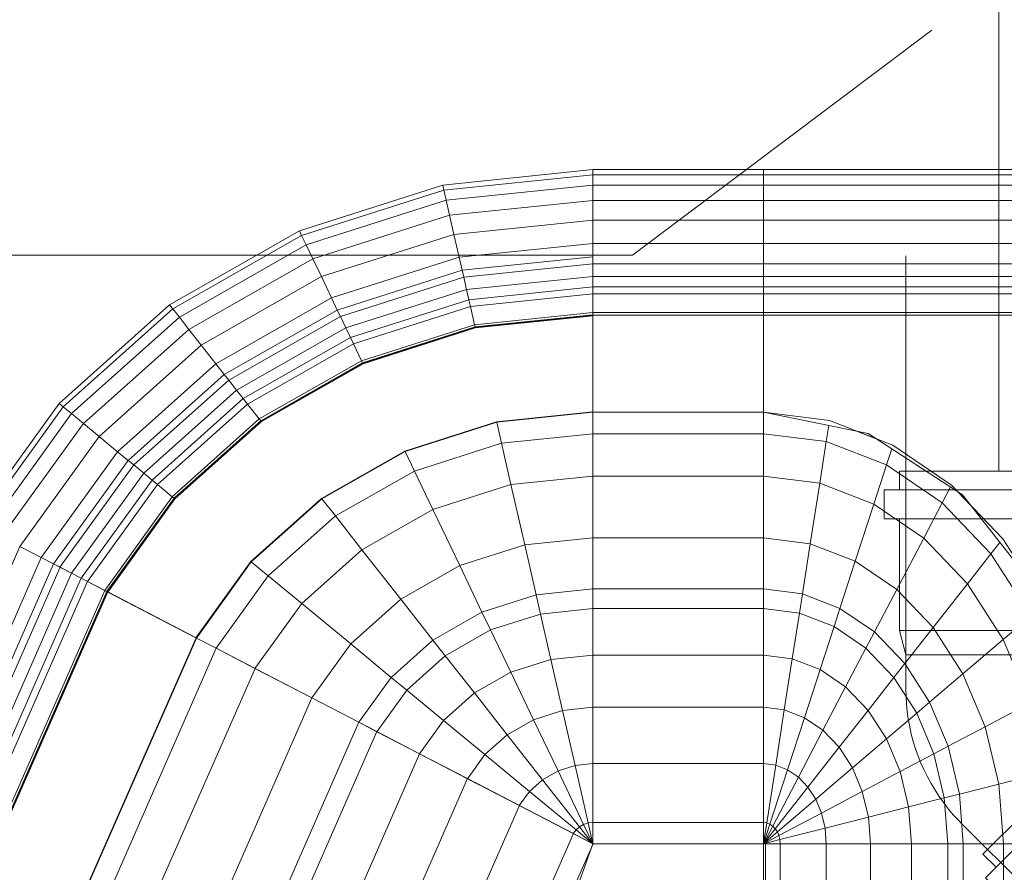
# Model space of a CAD drawing. Header units: millimetres. Extents: x -121 to 18322, y 1231 to 43947.
# Tile 12 of 31: x 11599 to 11864, y 40720 to 40949. Entities that reach past the tile are written whole.
import ezdxf

# ---------------------------------------------------------------- set-up
doc = ezdxf.new("R2010")
doc.units = ezdxf.units.MM
doc.linetypes.add('ADSK_Скрыто', pattern=[300, 150, -150])
doc.linetypes.add('ADSK_Штриховая_ш3 п1_5', pattern=[225, 150, -75])
for name, color, linetype, lineweight in [('A-DETL-____-HDLN', 90, 'ADSK_Скрыто', 9), ('A-DETL-____-MBND', 5, 'ADSK_Штриховая_ш3 п1_5', 20), ('M-EQPM-____-OTLN', 50, 'Continuous', 20), ('P-PIPE-____-IDEN', 2, 'Continuous', 20)]:
    doc.layers.add(name, color=color, linetype=linetype, lineweight=lineweight)

# ---------------------------------------------------------------- blocks, each defined once
blk = doc.blocks.new('Прямая форма - 83 new-608910-В_Этаж 04_Канализация')
at = {"layer": 'M-EQPM-____-OTLN', "color": 9}
for p, q in [((-299.99, 0), (-299.99, -183.27)), ((-291.73, 0), (-291.73, -183.27)), ((-286.45, 0), (-286.45, -183.27)), ((-280.15, 0), (-280.15, -183.27)), ((-261.6, 0), (-261.6, -183.27)), ((-260.84, 0), (-260.84, -183.27)), ((-298.6, 0), (-298.6, -183.27)), ((-295.82, 0), (-295.82, -183.27)), ((-274.68, 0), (-274.68, -183.27)), ((-271.3, 0), (-271.3, -183.27)), ((-268.48, 0), (-268.48, -183.27)), ((-266.64, 0), (-266.64, -183.27)), ((-260.87, -183.24), (-260.87, 0)), ((-118.83, -105.76), (-118.83, -118.79)), ((-118.83, -118.79), (-118.83, -105.76)), ((-200.82, -118.96), (-183.25, -107.65)), ((-134.86, -120.03), (-138.11, -107.25)), ((-186.98, -109.66), (-212.64, -129.78)), ((-180.04, -111.41), (-196.74, -122.16)), ((-173.73, -118.82), (-180.04, -111.41)), ((-156.64, -111.66), (-173.73, -118.82)), ((-150.29, -123.7), (-156.64, -111.66)), ((-215.24, -132.74), (-200.82, -118.96)), ((-173.73, -118.82), (-188.7, -128.46)), ((-164.5, -129.66), (-173.73, -118.82)), ((-118.83, -118.79), (-134.86, -120.03)), ((-118.83, -118.79), (-118.83, -129.56)), ((-16.37, -118.79), (-118.83, -118.79)), ((-118.83, -129.56), (-118.83, -118.79)), ((-196.74, -122.16), (-199.83, -119.73)), ((-134.86, -120.03), (-150.29, -123.7)), ((-132.18, -130.59), (-134.86, -120.03)), ((-196.74, -122.16), (-210.44, -135.26)), ((-188.7, -128.46), (-196.74, -122.16)), ((-150.29, -123.7), (-164.5, -129.66)), ((-145.03, -133.65), (-150.29, -123.7)), ((-209.86, -127.6), (-213.45, -131.03)), ((-188.7, -128.46), (-200.99, -140.21)), ((-176.96, -137.68), (-188.7, -128.46)), ((-118.83, -129.56), (-132.18, -130.59)), ((-118.83, -129.56), (-118.83, -133.71)), ((-15, -129.56), (-118.83, -129.56)), ((-118.83, -133.71), (-118.83, -129.56)), ((-212.64, -129.78), (-229.11, -155.13)), ((-164.5, -129.66), (-176.96, -137.68)), ((-156.87, -138.61), (-164.5, -129.66)), ((-132.18, -130.59), (-145.03, -133.65)), ((-131.15, -134.66), (-132.18, -130.59)), ((-225.96, -148.47), (-215.24, -132.74)), ((-210.44, -135.26), (-214.73, -133.01)), ((-145.03, -133.65), (-156.87, -138.61)), ((-143.01, -137.48), (-145.03, -133.65)), ((-131.15, -134.66), (-143.01, -137.48)), ((-118.83, -133.71), (-131.15, -134.66)), ((-128.72, -144.27), (-131.15, -134.66)), ((-118.83, -133.71), (-118.83, -143.5)), ((-14.47, -133.71), (-118.83, -133.71)), ((-118.83, -143.5), (-118.83, -133.71)), ((-210.44, -135.26), (-220.62, -150.2)), ((-200.99, -140.21), (-210.44, -135.26)), ((-143.01, -137.48), (-153.93, -142.06)), ((-138.23, -146.53), (-143.01, -137.48)), ((-200.99, -140.21), (-210.13, -153.61)), ((-187.18, -147.45), (-200.99, -140.21)), ((-176.96, -137.68), (-187.18, -147.45)), ((-167.24, -145.29), (-176.96, -137.68)), ((-156.87, -138.61), (-167.24, -145.29)), ((-153.93, -142.06), (-156.87, -138.61)), ((-153.93, -142.06), (-163.51, -148.22)), ((-146.99, -150.2), (-153.93, -142.06)), ((-167.24, -145.29), (-175.76, -153.43)), ((-163.51, -148.22), (-167.24, -145.29)), ((-128.72, -144.27), (-138.23, -146.53)), ((-118.83, -143.5), (-128.72, -144.27)), ((-125.98, -155.06), (-128.72, -144.27)), ((-118.83, -143.5), (-118.83, -154.51)), ((-13.23, -143.5), (-118.83, -143.5)), ((-118.83, -154.51), (-118.83, -143.5)), ((-187.18, -147.45), (-194.78, -158.6)), ((-175.76, -153.43), (-187.18, -147.45)), ((-138.23, -146.53), (-146.99, -150.2)), ((-132.86, -156.7), (-138.23, -146.53)), ((-232.55, -165.53), (-225.96, -148.47)), ((-220.62, -150.2), (-226.89, -166.41)), ((-220.62, -150.2), (-224.98, -148.78)), ((-210.13, -153.61), (-220.62, -150.2)), ((-163.51, -148.22), (-171.37, -155.74)), ((-154.68, -155.15), (-163.51, -148.22)), ((-146.99, -150.2), (-154.68, -155.15)), ((-139.2, -159.35), (-146.99, -150.2)), ((-227.69, -152.95), (-229.73, -158.23)), ((-175.76, -153.43), (-182.09, -162.72)), ((-171.37, -155.74), (-175.76, -153.43)), ((-229.11, -155.13), (-234.78, -183.24)), ((-210.13, -153.61), (-215.75, -168.15)), ((-194.78, -158.6), (-210.13, -153.61)), ((-171.37, -155.74), (-177.21, -164.3)), ((-160.98, -161.18), (-171.37, -155.74)), ((-154.68, -155.15), (-160.98, -161.18)), ((-144.76, -162.93), (-154.68, -155.15)), ((-125.98, -155.06), (-132.86, -156.7)), ((-118.83, -154.51), (-125.98, -155.06)), ((-123.03, -166.71), (-125.98, -155.06)), ((-118.83, -154.51), (-118.83, -166.38)), ((-11.83, -154.51), (-118.83, -154.51)), ((-118.83, -166.38), (-118.83, -154.51)), ((-194.78, -158.6), (-199.45, -170.69)), ((-182.09, -162.72), (-194.78, -158.6)), ((-132.86, -156.7), (-139.2, -159.35)), ((-127.07, -167.67), (-132.86, -156.7)), ((-160.98, -161.18), (-165.67, -168.05)), ((-149.32, -167.29), (-160.98, -161.18)), ((-139.2, -159.35), (-144.76, -162.93)), ((-130.79, -169.23), (-139.2, -159.35)), ((-182.09, -162.72), (-185.98, -172.79)), ((-177.21, -164.3), (-182.09, -162.72)), ((-144.76, -162.93), (-149.32, -167.29)), ((-134.05, -171.33), (-144.76, -162.93)), ((-234.78, -183.27), (-232.55, -165.53)), ((-226.89, -166.41), (-231.25, -165.73)), ((-226.89, -166.41), (-229.01, -183.27)), ((-215.75, -168.15), (-226.89, -166.41)), ((-177.21, -164.3), (-180.8, -173.6)), ((-165.67, -168.05), (-177.21, -164.3)), ((-118.83, -166.38), (-123.03, -166.71)), ((-118.83, -166.38), (-118.83, -178.78)), ((-9.11, -166.38), (-118.83, -166.38)), ((-118.83, -178.78), (-118.83, -166.38)), ((-215.75, -168.15), (-217.65, -183.27)), ((-199.45, -170.69), (-215.75, -168.15)), ((-165.67, -168.05), (-168.55, -175.51)), ((-152.71, -172.26), (-165.67, -168.05)), ((-149.32, -167.29), (-152.71, -172.26)), ((-136.73, -173.89), (-149.32, -167.29)), ((-130.79, -169.23), (-134.05, -171.33)), ((-127.07, -167.67), (-130.79, -169.23)), ((-122.01, -179.53), (-130.79, -169.23)), ((-123.03, -166.71), (-127.07, -167.67)), ((-121.02, -179.12), (-127.07, -167.67)), ((-119.94, -178.86), (-123.03, -166.71)), ((-199.45, -170.69), (-201.03, -183.27)), ((-185.98, -172.79), (-199.45, -170.69)), ((-134.05, -171.33), (-136.73, -173.89)), ((-122.88, -180.09), (-134.05, -171.33)), ((-185.98, -172.79), (-187.3, -183.27)), ((-180.8, -173.6), (-185.98, -172.79)), ((-180.8, -173.6), (-182.02, -183.27)), ((-168.55, -175.51), (-180.8, -173.6)), ((-152.71, -172.26), (-154.8, -177.66)), ((-138.72, -176.81), (-152.71, -172.26)), ((-136.73, -173.89), (-138.72, -176.81)), ((-123.59, -180.77), (-136.73, -173.89)), ((-168.55, -175.51), (-169.53, -183.27)), ((-154.8, -177.66), (-168.55, -175.51)), ((-138.72, -176.81), (-139.94, -179.98)), ((-124.12, -181.55), (-138.72, -176.81)), ((-154.8, -177.66), (-155.5, -183.27)), ((-139.94, -179.98), (-154.8, -177.66)), ((-122.01, -179.53), (-122.88, -180.09)), ((-121.02, -179.12), (-122.01, -179.53)), ((-118.83, -183.27), (-122.01, -179.53)), ((-119.94, -178.86), (-121.02, -179.12)), ((-118.83, -183.27), (-121.02, -179.12)), ((-118.83, -178.78), (-119.94, -178.86)), ((-118.83, -183.27), (-119.94, -178.86)), ((-118.83, -178.78), (-118.83, -182.73)), ((118.83, -178.78), (-118.83, -178.78)), ((-118.83, -182.73), (-118.83, -178.78)), ((-139.94, -179.98), (-140.36, -183.27)), ((-124.45, -182.4), (-139.94, -179.98)), ((-124.45, -182.4), (-124.56, -183.27)), ((-124.12, -181.55), (-124.45, -182.4)), ((-118.83, -183.27), (-124.45, -182.4)), ((-123.59, -180.77), (-124.12, -181.55)), ((-118.83, -183.27), (-124.12, -181.55)), ((-122.88, -180.09), (-123.59, -180.77)), ((-118.83, -183.27), (-123.59, -180.77)), ((-118.83, -183.27), (-122.88, -180.09)), ((-298.6, -183.27), (-299.99, -183.27)), ((-299.99, -183.27), (-299.99, -229.09)), ((-299.99, -183.27), (-298.6, -183.27)), ((-295.82, -183.27), (-298.6, -183.27)), ((-298.6, -183.27), (-298.6, -229.09)), ((-298.6, -183.27), (-295.82, -183.27)), ((-291.73, -183.27), (-295.82, -183.27)), ((-295.82, -183.27), (-295.82, -229.09)), ((-295.82, -183.27), (-291.73, -183.27)), ((-286.45, -183.27), (-291.73, -183.27)), ((-291.73, -183.27), (-291.73, -229.09)), ((-291.73, -183.27), (-286.45, -183.27)), ((-280.15, -183.27), (-286.45, -183.27)), ((-286.45, -183.27), (-286.45, -229.09)), ((-286.45, -183.27), (-280.15, -183.27)), ((-276.59, -183.27), (-280.15, -183.27)), ((-280.15, -183.27), (-280.15, -229.09)), ((-280.15, -183.27), (-276.59, -183.27)), ((-274.68, -183.27), (-276.59, -183.27)), ((-276.59, -183.27), (-274.68, -183.27)), ((-271.3, -183.27), (-274.68, -183.27)), ((-274.68, -183.27), (-274.68, -229.09)), ((-274.68, -183.27), (-271.3, -183.27)), ((-268.48, -183.27), (-271.3, -183.27)), ((-271.3, -183.27), (-271.3, -229.09)), ((-271.3, -183.27), (-268.48, -183.27)), ((-266.64, -183.27), (-268.48, -183.27)), ((-268.48, -183.27), (-268.48, -229.09)), ((-268.48, -183.27), (-266.64, -183.27)), ((-261.6, -183.27), (-266.64, -183.27)), ((-266.64, -183.27), (-266.64, -229.09)), ((-266.64, -183.27), (-261.6, -183.27)), ((-260.87, -183.27), (-261.6, -183.27)), ((-261.6, -183.27), (-261.6, -229.09)), ((-261.6, -183.27), (-260.87, -183.27)), ((-234.78, -183.24), (-260.84, -183.24)), ((-260.84, -183.27), (-260.84, -229.09)), ((-260.84, -183.27), (-234.78, -183.27)), ((-234.78, -183.27), (-234.78, -229.09)), ((-234.78, -183.27), (-229.01, -183.27)), ((-229.01, -183.27), (-234.78, -183.27)), ((-229.01, -183.27), (-229.01, -229.09)), ((-229.01, -183.27), (-217.65, -183.27)), ((-217.65, -183.27), (-229.01, -183.27)), ((-217.65, -183.27), (-217.65, -229.09)), ((-217.65, -183.27), (-201.03, -183.27)), ((-201.03, -183.27), (-217.65, -183.27)), ((-201.03, -183.27), (-201.03, -229.09)), ((-201.03, -183.27), (-187.3, -183.27)), ((-187.3, -183.27), (-201.03, -183.27)), ((-187.3, -183.27), (-187.3, -229.09)), ((-187.3, -183.27), (-182.02, -183.27)), ((-182.02, -183.27), (-187.3, -183.27)), ((-182.02, -183.27), (-182.02, -229.09)), ((-182.02, -183.27), (-169.53, -183.27)), ((-169.53, -183.27), (-182.02, -183.27)), ((-169.53, -183.27), (-169.53, -229.09)), ((-169.53, -183.27), (-155.5, -183.27)), ((-155.5, -183.27), (-169.53, -183.27)), ((-155.5, -183.27), (-155.5, -229.09)), ((-155.5, -183.27), (-140.36, -183.27)), ((-140.36, -183.27), (-155.5, -183.27)), ((-140.36, -183.27), (-140.36, -229.09)), ((-140.36, -183.27), (-124.56, -183.27)), ((-124.56, -183.27), (-140.36, -183.27)), ((-124.56, -183.27), (-124.56, -229.09)), ((-124.56, -183.27), (-118.83, -183.27)), ((-118.83, -183.27), (-124.56, -183.27)), ((-118.83, -182.73), (-5.2, -182.73)), ((-118.83, -229.07), (-118.83, -183.27)), ((-118.83, -183.27), (-118.83, -229.07)), ((-7.32, -183.27), (-118.83, -183.27)), ((-298.6, -229.09), (-299.99, -229.09)), ((-298.6, -229.09), (-299.99, -229.09)), ((-299.99, -229.09), (-295.83, -269.46)), ((-299.99, -229.09), (-295.83, -269.46)), ((-295.82, -229.09), (-298.6, -229.09)), ((-295.82, -229.09), (-298.6, -229.09)), ((-298.6, -229.09), (-294.47, -269.15)), ((-298.6, -229.09), (-294.47, -269.15)), ((-291.73, -229.09), (-295.82, -229.09)), ((-291.73, -229.09), (-295.82, -229.09)), ((-295.82, -229.09), (-291.75, -268.53)), ((-295.82, -229.09), (-291.75, -268.53)), ((-286.45, -229.09), (-291.73, -229.09)), ((-286.45, -229.09), (-291.73, -229.09)), ((-291.73, -229.09), (-287.76, -267.61)), ((-291.73, -229.09), (-287.76, -267.61)), ((-280.15, -229.09), (-286.45, -229.09)), ((-280.15, -229.09), (-286.45, -229.09)), ((-286.45, -229.09), (-282.6, -266.44)), ((-286.45, -229.09), (-282.6, -266.44)), ((-276.59, -229.09), (-280.15, -229.09)), ((-276.59, -229.09), (-280.15, -229.09)), ((-280.15, -229.09), (-276.45, -265.04)), ((-280.15, -229.09), (-276.45, -265.04)), ((-274.68, -229.09), (-276.59, -229.09)), ((-274.68, -229.09), (-276.59, -229.09)), ((-276.59, -229.09), (-272.96, -264.24)), ((-276.59, -229.09), (-272.96, -264.24)), ((-271.3, -229.09), (-274.68, -229.09)), ((-271.3, -229.09), (-274.68, -229.09)), ((-274.68, -229.09), (-271.1, -263.82)), ((-274.68, -229.09), (-271.1, -263.82)), ((-268.48, -229.09), (-271.3, -229.09)), ((-268.48, -229.09), (-271.3, -229.09)), ((-271.3, -229.09), (-267.8, -263.06)), ((-271.3, -229.09), (-267.8, -263.06)), ((-266.64, -229.09), (-268.48, -229.09)), ((-266.64, -229.09), (-268.48, -229.09)), ((-268.48, -229.09), (-265.04, -262.43)), ((-268.48, -229.09), (-265.04, -262.43)), ((-261.6, -229.09), (-266.64, -229.09)), ((-261.6, -229.09), (-266.64, -229.09)), ((-266.64, -229.09), (-263.25, -262.03)), ((-266.64, -229.09), (-263.25, -262.03)), ((-260.97, -229.09), (-261.6, -229.09)), ((-261.6, -229.09), (-258.32, -260.9)), ((-261.6, -229.09), (-258.32, -260.9)), ((-260.84, -229.09), (-260.97, -229.09)), ((-260.97, -229.09), (-257.71, -260.76)), ((-260.97, -229.09), (-257.71, -260.76)), ((-234.78, -229.09), (-260.84, -229.09)), ((-260.71, -229.09), (-260.84, -229.09)), ((-260.84, -229.09), (-257.58, -260.73)), ((-260.84, -229.09), (-257.58, -260.73)), ((-234.91, -229.09), (-260.71, -229.09)), ((-260.71, -229.09), (-257.45, -260.7)), ((-260.71, -229.09), (-257.45, -260.7)), ((-234.78, -229.09), (-234.91, -229.09)), ((-234.91, -229.09), (-232.25, -254.96)), ((-234.91, -229.09), (-232.25, -254.96)), ((-229.01, -229.09), (-234.78, -229.09)), ((-229.01, -229.09), (-234.78, -229.09)), ((-234.78, -229.09), (-232.12, -254.93)), ((-234.78, -229.09), (-232.12, -254.93)), ((-217.65, -229.09), (-229.01, -229.09)), ((-217.65, -229.09), (-229.01, -229.09)), ((-229.01, -229.09), (-226.48, -253.64)), ((-229.01, -229.09), (-226.48, -253.64)), ((-201.03, -229.09), (-217.65, -229.09)), ((-201.03, -229.09), (-217.65, -229.09)), ((-217.65, -229.09), (-215.38, -251.11)), ((-217.65, -229.09), (-215.38, -251.11)), ((-187.3, -229.09), (-201.03, -229.09)), ((-187.3, -229.09), (-201.03, -229.09)), ((-201.03, -229.09), (-199.15, -247.41)), ((-201.03, -229.09), (-199.15, -247.41)), ((-182.02, -229.09), (-187.3, -229.09)), ((-182.02, -229.09), (-187.3, -229.09)), ((-187.3, -229.09), (-185.73, -244.35)), ((-187.3, -229.09), (-185.73, -244.35)), ((-169.53, -229.09), (-182.02, -229.09)), ((-169.53, -229.09), (-182.02, -229.09)), ((-182.02, -229.09), (-180.56, -243.17)), ((-182.02, -229.09), (-180.56, -243.17)), ((-155.5, -229.09), (-169.53, -229.09)), ((-155.5, -229.09), (-169.53, -229.09)), ((-169.53, -229.09), (-168.36, -240.39)), ((-169.53, -229.09), (-168.36, -240.39)), ((-140.36, -229.09), (-155.5, -229.09)), ((-140.36, -229.09), (-155.5, -229.09)), ((-155.5, -229.09), (-154.66, -237.26)), ((-155.5, -229.09), (-154.66, -237.26)), ((-124.56, -229.09), (-140.36, -229.09)), ((-124.56, -229.09), (-140.36, -229.09)), ((-140.36, -229.09), (-139.86, -233.89)), ((-140.36, -229.09), (-139.86, -233.89)), ((-118.83, -229.09), (-124.56, -229.09)), ((-118.83, -229.09), (-124.56, -229.09)), ((-124.56, -229.09), (-124.43, -230.37)), ((-124.56, -229.09), (-124.43, -230.37)), ((-118.83, -229.09), (-124.43, -230.37)), ((-118.83, -229.09), (-124.43, -230.37)), ((-118.83, -229.09), (-124.04, -231.59)), ((-118.83, -229.09), (-124.04, -231.59)), ((-118.83, -229.09), (-123.41, -232.69)), ((-118.83, -229.09), (-123.41, -232.69)), ((-118.83, -229.09), (-122.57, -233.63)), ((-118.83, -229.09), (-122.57, -233.63)), ((-118.85, -229.09), (-121.57, -234.34)), ((-118.83, -229.09), (-121.56, -234.36)), ((-118.83, -229.07), (-73.23, -249.09)), ((-41.1, -257.04), (-118.83, -229.09)), ((-124.43, -230.37), (-139.86, -233.89)), ((-124.43, -230.37), (-139.86, -233.89)), ((-124.04, -231.59), (-138.4, -238.46)), ((-124.04, -231.59), (-138.4, -238.46)), ((-123.41, -232.69), (-136.04, -242.61)), ((-123.41, -232.69), (-136.04, -242.61)), ((-124.43, -230.37), (-124.04, -231.59)), ((-124.43, -230.37), (-124.04, -231.59)), ((-124.04, -231.59), (-123.41, -232.69)), ((-124.04, -231.59), (-123.41, -232.69)), ((-123.41, -232.69), (-122.57, -233.63)), ((-123.41, -232.69), (-122.57, -233.63)), ((-139.86, -233.89), (-154.66, -237.26)), ((-139.86, -233.89), (-154.66, -237.26)), ((-139.86, -233.89), (-138.4, -238.46)), ((-139.86, -233.89), (-138.4, -238.46)), ((-122.57, -233.63), (-132.89, -246.14)), ((-122.57, -233.63), (-132.89, -246.14)), ((-121.57, -234.34), (-129.11, -248.85)), ((-121.56, -234.36), (-129.09, -248.88)), ((-122.57, -233.63), (-121.56, -234.36)), ((-122.57, -233.63), (-121.56, -234.36)), ((-121.57, -234.34), (-74.91, -254.82)), ((-121.57, -234.34), (-74.91, -254.82)), ((-154.66, -237.26), (-168.36, -240.39)), ((-154.66, -237.26), (-168.36, -240.39)), ((-154.66, -237.26), (-152.17, -245.06)), ((-154.66, -237.26), (-152.17, -245.06)), ((-168.36, -240.39), (-180.56, -243.17)), ((-168.36, -240.39), (-180.56, -243.17)), ((-168.36, -240.39), (-164.92, -251.17)), ((-168.36, -240.39), (-164.92, -251.17)), ((-138.4, -238.46), (-152.17, -245.06)), ((-138.4, -238.46), (-152.17, -245.06)), ((-138.4, -238.46), (-136.04, -242.61)), ((-138.4, -238.46), (-136.04, -242.61)), ((-180.56, -243.17), (-185.73, -244.35)), ((-180.56, -243.17), (-185.73, -244.35)), ((-180.56, -243.17), (-176.28, -256.6)), ((-180.56, -243.17), (-176.28, -256.6)), ((-136.04, -242.61), (-148.15, -252.12)), ((-136.04, -242.61), (-148.15, -252.12)), ((-136.04, -242.61), (-132.89, -246.14)), ((-136.04, -242.61), (-132.89, -246.14)), ((-185.73, -244.35), (-199.15, -247.41)), ((-185.73, -244.35), (-199.15, -247.41)), ((-185.73, -244.35), (-181.08, -258.9)), ((-185.73, -244.35), (-181.08, -258.9)), ((-152.17, -245.06), (-164.92, -251.17)), ((-152.17, -245.06), (-164.92, -251.17)), ((-152.17, -245.06), (-148.15, -252.12)), ((-152.17, -245.06), (-148.15, -252.12)), ((-199.15, -247.41), (-215.38, -251.11)), ((-199.15, -247.41), (-215.38, -251.11)), ((-199.15, -247.41), (-193.57, -264.88)), ((-199.15, -247.41), (-193.57, -264.88)), ((-132.89, -246.14), (-142.78, -258.12)), ((-132.89, -246.14), (-142.78, -258.12)), ((-132.89, -246.14), (-129.09, -248.88)), ((-132.89, -246.14), (-129.09, -248.88)), ((-215.38, -251.11), (-226.48, -253.64)), ((-215.38, -251.11), (-226.48, -253.64)), ((-215.38, -251.11), (-208.67, -272.12)), ((-215.38, -251.11), (-208.67, -272.12)), ((-164.92, -251.17), (-176.28, -256.6)), ((-164.92, -251.17), (-176.28, -256.6)), ((-164.92, -251.17), (-159.36, -260.93)), ((-164.92, -251.17), (-159.36, -260.93)), ((-129.11, -248.85), (-136.33, -262.77)), ((-129.09, -248.88), (-136.31, -262.79)), ((-129.11, -248.85), (-79.55, -270.61)), ((-129.11, -248.85), (-79.55, -270.61)), ((-226.48, -253.64), (-232.12, -254.93)), ((-226.48, -253.64), (-232.12, -254.93)), ((-226.48, -253.64), (-219, -277.06)), ((-226.48, -253.64), (-219, -277.06)), ((-148.15, -252.12), (-159.36, -260.93)), ((-148.15, -252.12), (-159.36, -260.93)), ((-148.15, -252.12), (-142.78, -258.12)), ((-148.15, -252.12), (-142.78, -258.12)), ((-232.12, -254.93), (-232.25, -254.96)), ((-232.12, -254.93), (-232.25, -254.96)), ((-232.25, -254.96), (-224.37, -279.63)), ((-232.25, -254.96), (-224.37, -279.63)), ((-232.12, -254.93), (-224.25, -279.58)), ((-232.12, -254.93), (-224.25, -279.58)), ((-176.28, -256.6), (-181.08, -258.9)), ((-176.28, -256.6), (-181.08, -258.9)), ((-176.28, -256.6), (-169.35, -268.77)), ((-176.28, -256.6), (-169.35, -268.77)), ((-181.08, -258.9), (-193.57, -264.88)), ((-181.08, -258.9), (-193.57, -264.88)), ((-181.08, -258.9), (-173.57, -272.09)), ((-181.08, -258.9), (-173.57, -272.09)), ((-142.78, -258.12), (-151.94, -269.23)), ((-142.78, -258.12), (-151.94, -269.23)), ((-142.78, -258.12), (-136.31, -262.79)), ((-142.78, -258.12), (-136.31, -262.79)), ((-258.32, -260.9), (-263.25, -262.03)), ((-258.32, -260.9), (-263.25, -262.03)), ((-257.71, -260.76), (-258.32, -260.9)), ((-257.71, -260.76), (-258.32, -260.9)), ((-258.32, -260.9), (-248.63, -291.25)), ((-258.32, -260.9), (-248.63, -291.25)), ((-257.58, -260.73), (-257.71, -260.76)), ((-257.58, -260.73), (-257.71, -260.76)), ((-257.71, -260.76), (-248.06, -290.98)), ((-257.71, -260.76), (-248.06, -290.98)), ((-257.45, -260.7), (-257.58, -260.73)), ((-257.45, -260.7), (-257.58, -260.73)), ((-257.58, -260.73), (-247.94, -290.92)), ((-257.58, -260.73), (-247.94, -290.92)), ((-257.45, -260.7), (-247.82, -290.86)), ((-257.45, -260.7), (-247.82, -290.86)), ((-159.36, -260.93), (-169.35, -268.77)), ((-159.36, -260.93), (-169.35, -268.77)), ((-159.36, -260.93), (-151.94, -269.23)), ((-159.36, -260.93), (-151.94, -269.23)), ((-272.96, -264.24), (-276.45, -265.04)), ((-272.96, -264.24), (-276.45, -265.04)), ((-271.1, -263.82), (-272.96, -264.24)), ((-271.1, -263.82), (-272.96, -264.24)), ((-272.96, -264.24), (-262.26, -297.78)), ((-272.96, -264.24), (-262.26, -297.78)), ((-267.8, -263.06), (-271.1, -263.82)), ((-267.8, -263.06), (-271.1, -263.82)), ((-271.1, -263.82), (-260.52, -296.94)), ((-271.1, -263.82), (-260.52, -296.94)), ((-265.04, -262.43), (-267.8, -263.06)), ((-265.04, -262.43), (-267.8, -263.06)), ((-267.8, -263.06), (-257.45, -295.47)), ((-267.8, -263.06), (-257.45, -295.47)), ((-263.25, -262.03), (-265.04, -262.43)), ((-263.25, -262.03), (-265.04, -262.43)), ((-265.04, -262.43), (-254.88, -294.24)), ((-265.04, -262.43), (-254.88, -294.24)), ((-263.25, -262.03), (-253.22, -293.45)), ((-263.25, -262.03), (-253.22, -293.45)), ((-136.33, -262.77), (-143.01, -275.66)), ((-136.31, -262.79), (-143, -275.69)), ((-136.33, -262.77), (-84, -285.74)), ((-136.33, -262.77), (-84, -285.74)), ((-282.6, -266.44), (-287.76, -267.61)), ((-282.6, -266.44), (-287.76, -267.61)), ((-276.45, -265.04), (-282.6, -266.44)), ((-276.45, -265.04), (-282.6, -266.44)), ((-282.6, -266.44), (-271.23, -302.07)), ((-282.6, -266.44), (-271.23, -302.07)), ((-276.45, -265.04), (-265.5, -299.33)), ((-276.45, -265.04), (-265.5, -299.33)), ((-193.57, -264.88), (-208.67, -272.12)), ((-193.57, -264.88), (-208.67, -272.12)), ((-193.57, -264.88), (-184.55, -280.71)), ((-193.57, -264.88), (-184.55, -280.71)), ((-294.47, -269.15), (-295.83, -269.46)), ((-294.47, -269.15), (-295.83, -269.46)), ((-295.83, -269.46), (-283.54, -307.97)), ((-295.83, -269.46), (-283.54, -307.97)), ((-291.75, -268.53), (-294.47, -269.15)), ((-291.75, -268.53), (-294.47, -269.15)), ((-294.47, -269.15), (-282.27, -307.36)), ((-294.47, -269.15), (-282.27, -307.36)), ((-287.76, -267.61), (-291.75, -268.53)), ((-287.76, -267.61), (-291.75, -268.53)), ((-291.75, -268.53), (-279.74, -306.15)), ((-291.75, -268.53), (-279.74, -306.15)), ((-287.76, -267.61), (-276.02, -304.37)), ((-287.76, -267.61), (-276.02, -304.37)), ((-169.35, -268.77), (-173.57, -272.09)), ((-169.35, -268.77), (-173.57, -272.09)), ((-169.35, -268.77), (-160.1, -279.12)), ((-169.35, -268.77), (-160.1, -279.12)), ((-151.94, -269.23), (-160.1, -279.12)), ((-151.94, -269.23), (-160.1, -279.12)), ((-151.94, -269.23), (-143, -275.69)), ((-151.94, -269.23), (-143, -275.69)), ((-208.67, -272.12), (-219, -277.06)), ((-208.67, -272.12), (-219, -277.06)), ((-208.67, -272.12), (-197.84, -291.15)), ((-208.67, -272.12), (-197.84, -291.15)), ((-173.57, -272.09), (-184.55, -280.71)), ((-173.57, -272.09), (-184.55, -280.71)), ((-173.57, -272.09), (-163.55, -283.3)), ((-173.57, -272.09), (-163.55, -283.3)), ((-219, -277.06), (-224.25, -279.58)), ((-219, -277.06), (-224.25, -279.58)), ((-219, -277.06), (-206.92, -298.28)), ((-219, -277.06), (-206.92, -298.28)), ((-143.01, -275.66), (-148.97, -287.14)), ((-143, -275.69), (-148.95, -287.16)), ((-143.01, -275.66), (-88.13, -299.76)), ((-143.01, -275.66), (-88.13, -299.76)), ((-224.25, -279.58), (-224.37, -279.63)), ((-224.25, -279.58), (-224.37, -279.63)), ((-224.37, -279.63), (-211.64, -301.99)), ((-224.37, -279.63), (-211.64, -301.99)), ((-224.25, -279.58), (-211.54, -301.9)), ((-224.25, -279.58), (-211.54, -301.9)), ((-160.1, -279.12), (-163.55, -283.3)), ((-160.1, -279.12), (-163.55, -283.3)), ((-160.1, -279.12), (-148.95, -287.16)), ((-160.1, -279.12), (-148.95, -287.16)), ((-184.55, -280.71), (-197.84, -291.15)), ((-184.55, -280.71), (-197.84, -291.15)), ((-184.55, -280.71), (-172.52, -294.17)), ((-184.55, -280.71), (-172.52, -294.17)), ((-163.55, -283.3), (-172.52, -294.17)), ((-163.55, -283.3), (-172.52, -294.17)), ((-163.55, -283.3), (-151.47, -292.02)), ((-163.55, -283.3), (-151.47, -292.02)), ((-148.97, -287.14), (-151.49, -291.99)), ((-148.95, -287.16), (-151.47, -292.02)), ((-148.97, -287.14), (-91.79, -312.24)), ((-148.97, -287.14), (-91.79, -312.24)), ((-248.06, -290.98), (-248.63, -291.25)), ((-248.06, -290.98), (-248.63, -291.25)), ((-247.94, -290.92), (-248.06, -290.98)), ((-247.94, -290.92), (-248.06, -290.98)), ((-248.06, -290.98), (-232.48, -318.35)), ((-248.06, -290.98), (-232.48, -318.35)), ((-247.82, -290.86), (-247.94, -290.92)), ((-247.82, -290.86), (-247.94, -290.92)), ((-247.94, -290.92), (-232.37, -318.27)), ((-247.94, -290.92), (-232.37, -318.27)), ((-247.82, -290.86), (-232.27, -318.19)), ((-247.82, -290.86), (-232.27, -318.19)), ((-253.22, -293.45), (-254.88, -294.24)), ((-253.22, -293.45), (-254.88, -294.24)), ((-248.63, -291.25), (-253.22, -293.45)), ((-248.63, -291.25), (-253.22, -293.45)), ((-253.22, -293.45), (-237.01, -321.91)), ((-253.22, -293.45), (-237.01, -321.91)), ((-248.63, -291.25), (-232.98, -318.74)), ((-248.63, -291.25), (-232.98, -318.74)), ((-197.84, -291.15), (-206.92, -298.28)), ((-197.84, -291.15), (-206.92, -298.28)), ((-197.84, -291.15), (-183.37, -307.32)), ((-197.84, -291.15), (-183.37, -307.32)), ((-151.49, -291.99), (-158.03, -304.61)), ((-151.47, -292.02), (-158.02, -304.64)), ((-151.49, -291.99), (-93.35, -317.52)), ((-151.49, -291.99), (-93.35, -317.52)), ((-257.45, -295.47), (-260.52, -296.94)), ((-257.45, -295.47), (-260.52, -296.94)), ((-254.88, -294.24), (-257.45, -295.47)), ((-254.88, -294.24), (-257.45, -295.47)), ((-257.45, -295.47), (-240.73, -324.84)), ((-257.45, -295.47), (-240.73, -324.84)), ((-254.88, -294.24), (-238.47, -323.06)), ((-254.88, -294.24), (-238.47, -323.06)), ((-172.52, -294.17), (-183.37, -307.32)), ((-172.52, -294.17), (-183.37, -307.32)), ((-172.52, -294.17), (-158.02, -304.64)), ((-172.52, -294.17), (-158.02, -304.64)), ((-262.26, -297.78), (-265.5, -299.33)), ((-262.26, -297.78), (-265.5, -299.33)), ((-260.52, -296.94), (-262.26, -297.78)), ((-260.52, -296.94), (-262.26, -297.78)), ((-262.26, -297.78), (-244.96, -328.16)), ((-262.26, -297.78), (-244.96, -328.16)), ((-260.52, -296.94), (-243.43, -326.96)), ((-260.52, -296.94), (-243.43, -326.96)), ((-206.92, -298.28), (-211.54, -301.9)), ((-206.92, -298.28), (-211.54, -301.9)), ((-206.92, -298.28), (-190.79, -316.32)), ((-206.92, -298.28), (-190.79, -316.32)), ((-265.5, -299.33), (-271.23, -302.07)), ((-265.5, -299.33), (-271.23, -302.07)), ((-265.5, -299.33), (-247.81, -330.39)), ((-265.5, -299.33), (-247.81, -330.39)), ((-271.23, -302.07), (-276.02, -304.37)), ((-271.23, -302.07), (-276.02, -304.37)), ((-271.23, -302.07), (-252.85, -334.35)), ((-271.23, -302.07), (-252.85, -334.35)), ((-211.54, -301.9), (-211.64, -301.99)), ((-211.54, -301.9), (-211.64, -301.99)), ((-211.64, -301.99), (-194.65, -320.99)), ((-211.64, -301.99), (-194.65, -320.99)), ((-211.54, -301.9), (-194.56, -320.89)), ((-211.54, -301.9), (-194.56, -320.89)), ((-279.74, -306.15), (-282.27, -307.36)), ((-279.74, -306.15), (-282.27, -307.36)), ((-276.02, -304.37), (-279.74, -306.15)), ((-276.02, -304.37), (-279.74, -306.15)), ((-279.74, -306.15), (-260.34, -340.23)), ((-279.74, -306.15), (-260.34, -340.23)), ((-276.02, -304.37), (-257.07, -337.66)), ((-276.02, -304.37), (-257.07, -337.66)), ((-158.03, -304.61), (-165.96, -319.88)), ((-158.02, -304.64), (-165.94, -319.91)), ((-158.03, -304.61), (-97.38, -331.24)), ((-158.03, -304.61), (-97.38, -331.24)), ((-282.27, -307.36), (-283.54, -307.97)), ((-282.27, -307.36), (-283.54, -307.97)), ((-283.54, -307.97), (-263.67, -342.85)), ((-283.54, -307.97), (-263.67, -342.85)), ((-282.27, -307.36), (-262.56, -341.98)), ((-282.27, -307.36), (-262.56, -341.98)), ((-183.37, -307.32), (-190.79, -316.32)), ((-183.37, -307.32), (-190.79, -316.32)), ((-183.37, -307.32), (-165.94, -319.91)), ((-183.37, -307.32), (-165.94, -319.91)), ((-190.79, -316.32), (-194.56, -320.89)), ((-190.79, -316.32), (-194.56, -320.89)), ((-190.79, -316.32), (-171.36, -330.35)), ((-190.79, -316.32), (-171.36, -330.35)), ((-232.98, -318.74), (-237.01, -321.91)), ((-232.98, -318.74), (-237.01, -321.91)), ((-232.48, -318.35), (-232.98, -318.74)), ((-232.48, -318.35), (-232.98, -318.74)), ((-232.98, -318.74), (-212.08, -342.12)), ((-232.98, -318.74), (-212.08, -342.12)), ((-232.37, -318.27), (-232.48, -318.35)), ((-232.37, -318.27), (-232.48, -318.35)), ((-232.48, -318.35), (-211.67, -341.62)), ((-232.48, -318.35), (-211.67, -341.62)), ((-232.27, -318.19), (-232.37, -318.27)), ((-232.27, -318.19), (-232.37, -318.27)), ((-232.37, -318.27), (-211.59, -341.52)), ((-232.37, -318.27), (-211.59, -341.52)), ((-232.27, -318.19), (-211.5, -341.42)), ((-232.27, -318.19), (-211.5, -341.42)), ((-165.96, -319.88), (-171.37, -330.33)), ((-165.94, -319.91), (-171.36, -330.35)), ((-165.96, -319.88), (-102.26, -347.85)), ((-165.96, -319.88), (-102.26, -347.85)), ((-237.01, -321.91), (-238.47, -323.06)), ((-237.01, -321.91), (-238.47, -323.06)), ((-237.01, -321.91), (-215.37, -346.11)), ((-237.01, -321.91), (-215.37, -346.11)), ((-194.56, -320.89), (-194.65, -320.99)), ((-194.56, -320.89), (-194.65, -320.99)), ((-194.65, -320.99), (-174.17, -335.77)), ((-194.65, -320.99), (-174.17, -335.77)), ((-194.56, -320.89), (-174.11, -335.65)), ((-194.56, -320.89), (-174.11, -335.65)), ((-240.73, -324.84), (-243.43, -326.96)), ((-240.73, -324.84), (-243.43, -326.96)), ((-238.47, -323.06), (-240.73, -324.84)), ((-238.47, -323.06), (-240.73, -324.84)), ((-240.73, -324.84), (-218.42, -349.8)), ((-240.73, -324.84), (-218.42, -349.8)), ((-238.47, -323.06), (-216.57, -347.56)), ((-238.47, -323.06), (-216.57, -347.56)), ((-243.43, -326.96), (-244.96, -328.16)), ((-243.43, -326.96), (-244.96, -328.16)), ((-243.43, -326.96), (-220.62, -352.47)), ((-243.43, -326.96), (-220.62, -352.47)), ((-247.81, -330.39), (-252.85, -334.35)), ((-247.81, -330.39), (-252.85, -334.35)), ((-244.96, -328.16), (-247.81, -330.39)), ((-244.96, -328.16), (-247.81, -330.39)), ((-247.81, -330.39), (-224.2, -356.81)), ((-247.81, -330.39), (-224.2, -356.81)), ((-244.96, -328.16), (-221.87, -353.98)), ((-244.96, -328.16), (-221.87, -353.98)), ((-171.37, -330.33), (-174.12, -335.63)), ((-171.37, -330.33), (-105.6, -359.2)), ((-171.37, -330.33), (-105.6, -359.2)), ((-252.85, -334.35), (-257.07, -337.66)), ((-252.85, -334.35), (-257.07, -337.66)), ((-252.85, -334.35), (-228.31, -361.79)), ((-252.85, -334.35), (-228.31, -361.79)), ((-174.19, -335.75), (-186.5, -359.48)), ((-174.17, -335.77), (-186.47, -359.48)), ((-174.12, -335.63), (-174.19, -335.75)), ((-174.19, -335.75), (-107.33, -365.1)), ((-174.19, -335.75), (-107.33, -365.1)), ((-174.11, -335.65), (-174.17, -335.77)), ((-174.12, -335.63), (-107.3, -364.97)), ((-174.12, -335.63), (-107.3, -364.97)), ((-257.07, -337.66), (-260.34, -340.23)), ((-257.07, -337.66), (-260.34, -340.23)), ((-257.07, -337.66), (-231.76, -365.97)), ((-257.07, -337.66), (-231.76, -365.97)), ((-260.34, -340.23), (-262.56, -341.98)), ((-260.34, -340.23), (-262.56, -341.98)), ((-260.34, -340.23), (-234.43, -369.21)), ((-260.34, -340.23), (-234.43, -369.21)), ((-262.56, -341.98), (-263.67, -342.85)), ((-262.56, -341.98), (-263.67, -342.85)), ((-263.67, -342.85), (-237.16, -372.51)), ((-263.67, -342.85), (-237.16, -372.51)), ((-262.56, -341.98), (-236.25, -371.41)), ((-262.56, -341.98), (-236.25, -371.41)), ((-212.08, -342.12), (-215.37, -346.11)), ((-212.08, -342.12), (-215.37, -346.11)), ((-211.67, -341.62), (-212.08, -342.12)), ((-211.67, -341.62), (-212.08, -342.12)), ((-212.08, -342.12), (-186.91, -360.29)), ((-212.08, -342.12), (-186.91, -360.29)), ((-211.59, -341.52), (-211.67, -341.62)), ((-211.59, -341.52), (-211.67, -341.62)), ((-211.67, -341.62), (-186.62, -359.7)), ((-211.67, -341.62), (-186.62, -359.7)), ((-211.5, -341.42), (-211.59, -341.52)), ((-211.5, -341.42), (-211.59, -341.52)), ((-211.59, -341.52), (-186.56, -359.58)), ((-211.59, -341.52), (-186.56, -359.58)), ((-211.5, -341.42), (-186.47, -359.48)), ((-211.5, -341.42), (-186.47, -359.48)), ((-215.37, -346.11), (-216.57, -347.56)), ((-215.37, -346.11), (-216.57, -347.56)), ((-215.37, -346.11), (-189.31, -364.92)), ((-215.37, -346.11), (-189.31, -364.92)), ((-216.57, -347.56), (-218.42, -349.8)), ((-216.57, -347.56), (-218.42, -349.8)), ((-216.57, -347.56), (-190.19, -366.61)), ((-216.57, -347.56), (-190.19, -366.61)), ((-218.42, -349.8), (-220.62, -352.47)), ((-218.42, -349.8), (-220.62, -352.47)), ((-218.42, -349.8), (-191.54, -369.2)), ((-218.42, -349.8), (-191.54, -369.2)), ((-221.87, -353.98), (-224.2, -356.81)), ((-221.87, -353.98), (-224.2, -356.81)), ((-220.62, -352.47), (-221.87, -353.98)), ((-220.62, -352.47), (-221.87, -353.98)), ((-221.87, -353.98), (-194.06, -374.06)), ((-221.87, -353.98), (-194.06, -374.06)), ((-220.62, -352.47), (-193.14, -372.31)), ((-220.62, -352.47), (-193.14, -372.31)), ((-224.2, -356.81), (-228.31, -361.79)), ((-224.2, -356.81), (-228.31, -361.79)), ((-224.2, -356.81), (-195.76, -377.34)), ((-224.2, -356.81), (-195.76, -377.34)), ((-186.62, -359.72), (-186.91, -360.27)), ((-186.6, -359.72), (-186.9, -360.3)), ((-186.56, -359.6), (-186.62, -359.72)), ((-186.54, -359.6), (-186.6, -359.72)), ((-186.6, -359.73), (-115, -391.17)), ((-186.6, -359.73), (-115, -391.17)), ((-186.5, -359.48), (-186.56, -359.6)), ((-186.47, -359.48), (-186.54, -359.6)), ((-186.54, -359.61), (-114.96, -391.04)), ((-186.54, -359.61), (-114.96, -391.04)), ((-186.5, -359.48), (-114.92, -390.91)), ((-186.5, -359.48), (-114.92, -390.91)), ((-228.31, -361.79), (-231.76, -365.97)), ((-228.31, -361.79), (-231.76, -365.97)), ((-228.31, -361.79), (-198.76, -383.13)), ((-228.31, -361.79), (-198.76, -383.13)), ((-186.91, -360.27), (-189.31, -364.91)), ((-186.9, -360.3), (-189.3, -364.93)), ((-186.9, -360.28), (-115.17, -391.77)), ((-186.9, -360.28), (-115.17, -391.77)), ((-189.31, -364.91), (-190.19, -366.59)), ((-189.3, -364.93), (-190.17, -366.62)), ((-189.3, -364.91), (-116.66, -396.81)), ((-189.3, -364.91), (-116.66, -396.81)), ((-231.76, -365.97), (-234.43, -369.21)), ((-231.76, -365.97), (-234.43, -369.21)), ((-231.76, -365.97), (-201.27, -387.98)), ((-231.76, -365.97), (-201.27, -387.98)), ((-190.19, -366.59), (-191.54, -369.19)), ((-190.17, -366.62), (-191.52, -369.21)), ((-190.17, -366.6), (-117.19, -398.64)), ((-190.17, -366.6), (-117.19, -398.64)), ((-234.43, -369.21), (-236.25, -371.41)), ((-234.43, -369.21), (-236.25, -371.41)), ((-234.43, -369.21), (-203.22, -391.74)), ((-234.43, -369.21), (-203.22, -391.74)), ((-191.54, -369.19), (-193.14, -372.29)), ((-191.52, -369.21), (-193.13, -372.32)), ((-191.52, -369.2), (-118.02, -401.46)), ((-191.52, -369.2), (-118.02, -401.46)), ((-236.25, -371.41), (-237.16, -372.51)), ((-236.25, -371.41), (-237.16, -372.51)), ((-237.16, -372.51), (-205.2, -395.58)), ((-237.16, -372.51), (-205.2, -395.58)), ((-236.25, -371.41), (-204.55, -394.29)), ((-236.25, -371.41), (-204.55, -394.29)), ((-193.14, -372.29), (-194.06, -374.05)), ((-193.13, -372.32), (-194.04, -374.07)), ((-193.14, -372.29), (-119.02, -404.84)), ((-193.14, -372.29), (-119.02, -404.84)), ((-194.06, -374.05), (-195.76, -377.33)), ((-194.04, -374.07), (-195.73, -377.33)), ((-194.04, -374.05), (-119.58, -406.75)), ((-194.04, -374.05), (-119.58, -406.75)), ((-195.77, -377.35), (-198.76, -383.11)), ((-195.74, -377.35), (-198.73, -383.11)), ((-195.74, -377.33), (-120.63, -410.31)), ((-195.74, -377.33), (-120.63, -410.31)), ((-198.76, -383.11), (-122.48, -416.6)), ((-198.76, -383.11), (-122.48, -416.6))]:
    blk.add_line(p, q, dxfattribs=at)
blk = doc.blocks.new('Прямая форма - FU - 054-611783-В_Этаж 04_Канализация')
blk.add_blockref('Прямая форма - 83 new-608910-В_Этаж 04_Канализация', (0, 0))
blk = doc.blocks.new('83 new_ifc_RVT-1-В_Этаж 04_Канализация')
at = {"layer": 'M-EQPM-____-OTLN', "color": 9, "linetype": 'ADSK_Штриховая_ш3 п1_5', "lineweight": 20, "rotation": 270}
blk.add_blockref('Прямая форма - FU - 054-611783-В_Этаж 04_Канализация', (25510.28, 40608.41), dxfattribs=at)
blk = doc.blocks.new('ADSK_ППР_Отвод канализационный_Составной - Отвод раструбный-1589354-В_Этаж 04_Канализация')
at = {"layer": 'A-DETL-____-HDLN', "color": 12}
for p, q in [((-63.47, -26.75), (-63.47, 26.75)), ((-70, 25), (-70, 20.38)), ((-70, 19.81), (-70, 7.78)), ((-70, 7.41), (-70, -7.41)), ((-70, -7.78), (-70, -19.81)), ((-70, -20.38), (-70, -25)), ((-10.85, -25), (-10.8, -25))]:
    blk.add_line(p, q, dxfattribs=at)
at = {"layer": 'A-DETL-____-MBND', "color": 22}
for p, q in [((-25.67, 30.8), (-33.47, 30.8)), ((-33.47, -30.8), (-33.47, 30.8)), ((-25.67, -30.8), (-25.67, 30.8)), ((-63.47, 26.75), (-70, 25)), ((-33.47, 26.75), (-63.47, 26.75)), ((-20.67, 26.75), (-25.67, 26.75)), ((-20.67, -26.75), (-20.67, 26.75)), ((-10.9, 25), (-70, 25)), ((31.82, 3.54), (25.39, 9.97)), ((28.56, 0.27), (31.82, 3.54)), ((37.68, 0.15), (31.82, 3.54)), ((-0.15, -37.68), (37.68, 0.15)), ((28.44, 0.16), (28.13, -0.15)), ((58.89, -21.06), (37.68, 0.15)), ((19.64, -8.64), (28.15, -0.13)), ((14.14, -14.14), (19.38, -8.91)), ((8.91, -19.38), (14.14, -14.14)), ((18.19, -61.75), (61.75, -18.19)), ((67.27, -23.71), (61.75, -18.19)), ((0.13, -28.15), (8.64, -19.64)), ((23.71, -67.27), (67.27, -23.71)), ((-70, -25), (-63.47, -26.75)), ((-70, -25), (-10.9, -25)), ((-9.97, -25.39), (-3.54, -31.82)), ((-63.47, -26.75), (-33.47, -26.75)), ((-25.67, -26.75), (-20.67, -26.75)), ((-3.54, -31.82), (-0.27, -28.56)), ((0.15, -28.13), (-0.16, -28.44)), ((67.94, -30.11), (64.4, -26.57)), ((-33.47, -30.8), (-25.67, -30.8)), ((30.11, -67.94), (67.94, -30.11)), ((-3.54, -31.82), (-0.15, -37.68)), ((-0.15, -37.68), (21.06, -58.89)), ((18.19, -61.75), (23.71, -67.27)), ((26.57, -64.4), (30.11, -67.94))]:
    blk.add_line(p, q, dxfattribs=at)
at = {"layer": 'A-DETL-____-MBND', "color": 22, "flags": 128}
for points in [[(25.39, 9.97), (23.91, 11.39), (22.37, 12.75), (20.78, 14.05), (19.14, 15.29), (17.45, 16.46), (15.72, 17.56), (13.94, 18.58), (12.13, 19.54), (10.28, 20.43), (8.39, 21.24), (6.47, 21.97), (4.53, 22.63), (2.56, 23.2), (0.57, 23.7), (-1.44, 24.12), (-3.47, 24.46), (-5.5, 24.72), (-7.55, 24.89), (-9.6, 24.98), (-10.9, 25)], [(-10.9, -25), (-10.85, -25), (-10.8, -25), (-10.74, -25.01), (-10.69, -25.02), (-10.64, -25.03), (-10.59, -25.04), (-10.54, -25.05), (-10.49, -25.07), (-10.44, -25.08), (-10.39, -25.1), (-10.34, -25.13), (-10.29, -25.15), (-10.25, -25.17), (-10.2, -25.2), (-10.16, -25.23), (-10.11, -25.26), (-10.07, -25.29), (-10.03, -25.33), (-9.99, -25.36), (-9.97, -25.39)]]:
    blk.add_lwpolyline(points, dxfattribs=at)

msp = doc.modelspace()

# ---------------------------------------------------------------- linework, layer by layer
at = {"layer": 'A-DETL-____-HDLN', "color": 12}
msp.add_line((11854.6854, 40777.994), (11854.9603, 40777.994), dxfattribs=at)
at = {"layer": 'A-DETL-____-MBND', "color": 22}
for p, q in [((11837.4141, 41110.1938), (11837.4141, 40777.994)), ((11862.4141, 40827.3251), (11862.4141, 41060.8627)), ((11837.4141, 40777.994), (11842.0311, 40777.994)), ((11842.6039, 40777.994), (11854.6381, 40777.994)), ((11855.0078, 40777.994), (11869.8204, 40777.994))]:
    msp.add_line(p, q, dxfattribs=at)
at = {"layer": 'P-PIPE-____-IDEN'}
for p, q in [((11844.4166, 40945.8487), (11763.9643, 40885.3966)), ((11763.9643, 40885.3966), (11510.942, 40885.3966))]:
    msp.add_line(p, q, dxfattribs=at)

# ---------------------------------------------------------------- block references
at = {"lineweight": 9}
msp.add_blockref('83 new_ifc_RVT-1-В_Этаж 04_Канализация', (-13527.8693, 0), dxfattribs=at)
at = {"layer": 'A-DETL-____-HDLN', "color": 12, "rotation": 135.0000000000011}
msp.add_blockref('ADSK_ППР_Отвод канализационный_Составной - Отвод раструбный-1589354-В_Этаж 04_Канализация', (11862.4141, 40757.994), dxfattribs=at)

doc.saveas('drawing.dxf')
